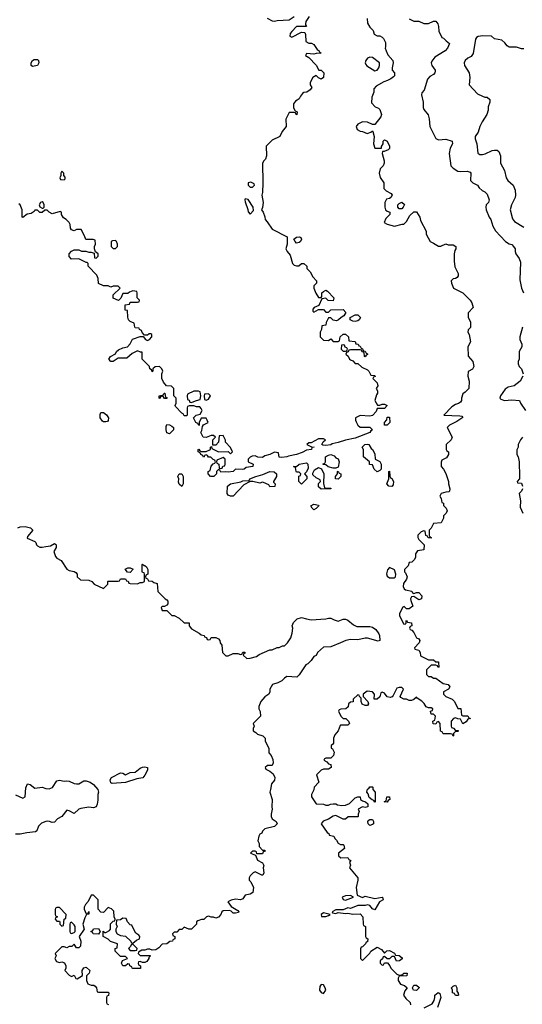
# Model space of a CAD drawing. Header units: inches. Extents: x 2601469 to 2753575, y 449403 to 582909.
# Tile 194 of 256: x 2639785 to 2643897, y 507875 to 515924. Entities that reach past the tile are written whole.
import ezdxf

# ---------------------------------------------------------------- set-up
doc = ezdxf.new("R2010")
doc.units = ezdxf.units.IN
doc.header["$MEASUREMENT"] = 0
for name, color, linetype in [('C6530', 7, 'Continuous'), ('C6531', 7, 'Continuous'), ('C6540', 7, 'Continuous'), ('C6541', 7, 'Continuous')]:
    doc.layers.add(name, color=color, linetype=linetype)

msp = doc.modelspace()

# ---------------------------------------------------------------- linework, layer by layer
at = {"layer": 'C6530', "color": 4, "elevation": 16}
for points in [[(2639750, 509586.8), (2639810, 509558.8), (2639828.7, 509570), (2639836.2, 509643.8), (2639850, 509678), (2639870, 509670.8), (2639910, 509642.8), (2639969.1, 509650.9), (2639998, 509638), (2640000, 509637.8)], [(2640000, 509368.3), (2639963.2, 509356.8), (2639938.4, 509330), (2639926.2, 509293.8), (2639914.7, 509285.3), (2639842.4, 509277.6), (2639790, 509266), (2639750, 509266)]]:
    msp.add_lwpolyline(points, dxfattribs=at)
at = {"layer": 'C6531', "color": 4}
for points, elevation in [([(2639890, 515542), (2639878, 515550), (2639878, 515570), (2639888.9, 515591.1), (2639903.1, 515596.9), (2639930, 515598), (2639938, 515590), (2639941, 515570), (2639930, 515549.3)], 16), ([(2639970, 514435.3), (2639954, 514430), (2639944.7, 514410), (2639950, 514394), (2639970, 514382), (2639978, 514382), (2639986, 514390), (2639986, 514410), (2639978, 514430)], 24)]:
    msp.add_lwpolyline(points, close=True, dxfattribs=dict(at, elevation=elevation))
at = {"layer": 'C6531', "color": 4, "elevation": 24}
for points in [[(2640000, 514366), (2639990, 514366), (2639970, 514348), (2639950, 514348), (2639930, 514366), (2639910, 514366), (2639903.6, 514356.4), (2639879.8, 514340.2), (2639846.8, 514333.2), (2639810, 514306), (2639806, 514310), (2639804, 514370), (2639789, 514409), (2639779, 514419)], [(2639770, 511771), (2639790, 511778.8), (2639830, 511781), (2639874, 511770), (2639892, 511750), (2639850, 511698), (2639846, 511686), (2639910, 511658), (2639918, 511650), (2639922, 511630), (2639930, 511622), (2639950, 511612), (2639970, 511611.3), (2640000, 511616.9)]]:
    msp.add_lwpolyline(points, dxfattribs=at)
at = {"layer": 'C6540', "color": 4}
for points, elevation in [([(2641808, 510000), (2641822, 509970), (2641822, 509930), (2641842, 509910), (2641855.3, 509875.3), (2641858, 509850), (2641850, 509828), (2641812.7, 509827.3), (2641794, 509810), (2641798, 509798), (2641830, 509782), (2641858, 509758), (2641871.3, 509730), (2641870, 509706), (2641843.6, 509676.4), (2641838, 509630), (2641831, 509610), (2641851, 509550), (2641846.8, 509490), (2641851, 509470), (2641841, 509430), (2641841, 509410), (2641851.3, 509390), (2641882, 509370), (2641892, 509350), (2641870, 509329), (2641791.1, 509308.9), (2641772, 509290), (2641764.7, 509275.3), (2641750, 509266), (2641742, 509250), (2641732, 509210), (2641744.7, 509190), (2641744.7, 509164.7), (2641770, 509134), (2641790, 509134), (2641792.7, 509127.3), (2641778, 509122), (2641770, 509106), (2641726, 509106), (2641722, 509122), (2641710, 509126), (2641690, 509126), (2641674, 509110), (2641714, 509094), (2641730, 509054), (2641771.1, 509031.1), (2641782, 509010), (2641778, 508990), (2641782, 508950), (2641774, 508930), (2641766, 508930), (2641710, 508958), (2641694, 508950), (2641670, 508926), (2641662, 508910), (2641662, 508890), (2641675.3, 508875.3), (2641698, 508830), (2641692, 508790), (2641670, 508775.3), (2641630, 508768), (2641610, 508738), (2641591.6, 508728.4), (2641550, 508734), (2641514.4, 508725.6), (2641487.5, 508712.5), (2641514.8, 508674.8), (2641570, 508642), (2641578, 508630), (2641574, 508626), (2641550, 508619.3), (2641530, 508621.2), (2641516, 508636), (2641501.2, 508641.2), (2641450, 508639), (2641438, 508630), (2641430, 508608), (2641410, 508588), (2641390, 508578), (2641370, 508586), (2641350, 508586), (2641330, 508595.3), (2641314, 508590), (2641291.6, 508568.4), (2641272.7, 508567.3), (2641243.6, 508556.4), (2641232, 508548), (2641230.9, 508529.1), (2641190, 508488.7), (2641168.4, 508488.4), (2641130, 508506), (2641110, 508486), (2641090, 508486), (2641070, 508466), (2641050, 508466), (2641034, 508450), (2641038, 508438), (2641054, 508430), (2641054, 508410), (2641038, 508402), (2641034, 508390), (2641012.7, 508387.3), (2640990, 508368), (2640950, 508366), (2640923.6, 508336.4), (2640899.6, 508320.4), (2640870, 508318), (2640850, 508326), (2640830, 508326), (2640810, 508318), (2640783.6, 508316.4), (2640758, 508302), (2640754, 508290), (2640770, 508274), (2640850, 508274), (2640854, 508270), (2640842, 508258), (2640842, 508250), (2640826, 508226), (2640810, 508218), (2640790, 508218), (2640770, 508226), (2640758, 508222), (2640754, 508210), (2640758, 508198), (2640774, 508190), (2640772.7, 508167.3), (2640711.6, 508168.4), (2640706, 508170), (2640702, 508182), (2640686, 508190), (2640682, 508202), (2640670, 508206), (2640651.1, 508188.9), (2640628, 508190), (2640618, 508210), (2640627.3, 508232.7), (2640666, 508250), (2640650, 508266), (2640610, 508266), (2640566, 508310), (2640566, 508330), (2640582, 508338), (2640586, 508370), (2640528.7, 508388.7), (2640510, 508408), (2640468, 508430), (2640467.3, 508472.7), (2640482, 508462), (2640490, 508462), (2640520.4, 508479.6), (2640528, 508490), (2640528.4, 508531.6), (2640550, 508554), (2640562, 508558), (2640566, 508570), (2640558, 508590), (2640556.4, 508636.4), (2640536.4, 508656.4), (2640510, 508666), (2640470, 508626), (2640450, 508628), (2640427.3, 508652.7), (2640426, 508730), (2640390, 508766), (2640370, 508766), (2640345.4, 508714.6), (2640322, 508690), (2640312, 508670), (2640312.7, 508652.7), (2640330, 508614), (2640342, 508618), (2640350, 508634), (2640351.6, 508611.6), (2640332, 508608), (2640316.9, 508583.1), (2640301, 508530), (2640311.6, 508488.4), (2640272, 508430), (2640284.7, 508390), (2640282, 508350), (2640270, 508338), (2640250, 508338), (2640230, 508366), (2640211.3, 508348.7), (2640190, 508348), (2640170, 508338), (2640150, 508346), (2640130, 508346), (2640074, 508290), (2640082, 508270), (2640072, 508250), (2640084.7, 508224.7), (2640110, 508218), (2640130, 508222), (2640152.7, 508212.7), (2640162, 508190), (2640162, 508170), (2640154, 508150), (2640190, 508112), (2640210, 508102), (2640230, 508114), (2640245.4, 508085.4), (2640256.4, 508083.6), (2640298, 508110), (2640295.3, 508150), (2640310, 508174), (2640330, 508178), (2640358, 508150), (2640354, 508130), (2640331.3, 508108.7), (2640331, 508070), (2640343.5, 508043.5), (2640370, 508031.3), (2640391.1, 508031.1), (2640403.6, 508023.6), (2640414, 508010), (2640418, 507978), (2640430, 507974), (2640510, 507974), (2640514, 507970), (2640512.7, 507947.3), (2640498, 507942), (2640494, 507930), (2640494, 507890), (2640498, 507878), (2640512.7, 507872.7)], 24), ([(2642343, 510000), (2642334, 509990), (2642334, 509970), (2642343.6, 509963.6), (2642356.9, 509936.9), (2642351.3, 509910), (2642330, 509888), (2642290, 509886), (2642278, 509882), (2642274, 509870), (2642298, 509858), (2642310, 509842), (2642330, 509834), (2642332, 509810), (2642310, 509798), (2642270, 509798), (2642250, 509788), (2642214, 509750), (2642232, 509690), (2642194, 509650), (2642191.6, 509628.4), (2642172, 509590), (2642172, 509570), (2642210, 509514), (2642270, 509512), (2642290, 509502), (2642310, 509502), (2642328.4, 509511.6), (2642350, 509514), (2642370, 509514), (2642385.4, 509505.4), (2642419.8, 509499.8), (2642450, 509502.8), (2642484, 509516), (2642530, 509562), (2642550, 509572), (2642571.3, 509571.3), (2642572, 509550), (2642590, 509538), (2642614, 509530), (2642632.7, 509512.7), (2642634, 509490), (2642610, 509484), (2642590, 509488.7), (2642554, 509470), (2642562, 509450), (2642554, 509430), (2642554, 509410), (2642550, 509408), (2642472.7, 509407.3), (2642451.6, 509388.4), (2642430, 509388), (2642370, 509419), (2642350, 509414), (2642310, 509389), (2642267.9, 509372.1), (2642252, 509350), (2642299.6, 509279.6), (2642314, 509270), (2642318, 509258), (2642354, 509250), (2642362, 509230), (2642376.9, 509216.9), (2642391.6, 509191.6), (2642410, 509182), (2642430, 509182), (2642435.3, 509175.3), (2642442, 509150), (2642394, 509110), (2642394, 509090), (2642412.7, 509072.7), (2642470, 509074), (2642478, 509058), (2642494, 509050), (2642482, 509038), (2642492, 509012), (2642482, 508990), (2642552, 508910), (2642552, 508890), (2642538, 508830), (2642546, 508766), (2642590, 508746.8), (2642610, 508758.8), (2642690, 508740.5), (2642750.8, 508750.8), (2642754, 508750), (2642758, 508730), (2642728, 508712), (2642690, 508646), (2642670, 508655.3), (2642650, 508684), (2642630, 508689), (2642610, 508682.7), (2642550, 508682), (2642490, 508659), (2642470, 508664), (2642430, 508648), (2642370, 508648), (2642342, 508630), (2642343.6, 508623.6), (2642370, 508618), (2642390, 508624.7), (2642450, 508616), (2642470, 508621), (2642510, 508610.8), (2642570, 508614.8), (2642592, 508590), (2642594, 508530), (2642598, 508518), (2642614, 508510), (2642614, 508430), (2642618, 508418), (2642634, 508410), (2642630, 508386), (2642618, 508382), (2642614, 508370), (2642590, 508346), (2642578, 508342), (2642572.7, 508327.3), (2642574, 508250), (2642590, 508234), (2642650, 508294), (2642658, 508310), (2642710, 508342), (2642743.6, 508323.6), (2642770, 508294), (2642788.4, 508311.6), (2642810, 508314), (2642850, 508292), (2642858, 508278), (2642890, 508274.8), (2642913.7, 508253.7), (2642914, 508246), (2642892, 508230), (2642868.7, 508228.7), (2642850, 508266), (2642830, 508266), (2642810, 508246), (2642790, 508246), (2642770, 508266), (2642758, 508262), (2642752.7, 508247.3), (2642734, 508230), (2642734, 508210), (2642750, 508194), (2642762, 508198), (2642770, 508214), (2642792.7, 508212.7), (2642814, 508190), (2642822, 508170), (2642870, 508122), (2642890, 508112), (2642922, 508118), (2642926, 508130), (2642954, 508130), (2642951.6, 508108.4), (2642890, 508106), (2642882, 508090), (2642882, 508070), (2642901, 508041), (2642934, 508030), (2642954, 508010), (2642936, 507984), (2642926, 507950), (2642943.5, 507923.5), (2642978, 507890), (2642982, 507870)], 28), ([(2640000, 509637.8), (2640024.7, 509635.3), (2640052.1, 509647.9), (2640090, 509701), (2640110, 509706), (2640150, 509698.8), (2640170, 509702.8), (2640190, 509698.8), (2640230, 509679.1), (2640250, 509676.3), (2640270, 509677.3), (2640310, 509701), (2640330, 509702.8), (2640362, 509690), (2640390, 509672), (2640424.7, 509630), (2640430.7, 509610), (2640424.7, 509590), (2640424.7, 509544.7), (2640419.1, 509510), (2640410, 509489.4), (2640390, 509482), (2640350, 509486.6), (2640285.2, 509474.8), (2640270, 509469.2), (2640230, 509436), (2640190, 509457.2), (2640170, 509461.2), (2640130.7, 509410), (2640094, 509390), (2640070, 509364), (2640050, 509360.9), (2640030, 509369.6), (2640010, 509371.5), (2640000, 509368.3)], 16), ([(2643094.6, 507845.4), (2643160.4, 507879.6), (2643174.6, 507905.4), (2643182, 507930), (2643182, 507950), (2643209.1, 507970.9), (2643214, 507970), (2643222, 507962), (2643231, 507931), (2643202, 507850)], 28)]:
    msp.add_lwpolyline(points, dxfattribs=dict(at, elevation=elevation))
for points, elevation in [([(2640540.2, 509680.2), (2640530, 509686), (2640526, 509710), (2640535.3, 509730), (2640610, 509766), (2640630, 509764.7), (2640650, 509752), (2640688.9, 509771.1), (2640730, 509771.3), (2640770, 509804.7), (2640790, 509814.8), (2640810, 509816), (2640831.3, 509810), (2640831, 509790), (2640810, 509748.7), (2640792.5, 509727.5), (2640742, 509718), (2640650, 509687)], 16), ([(2642690, 509528), (2642682, 509542), (2642667.3, 509547.3), (2642644.7, 509564.7), (2642636.4, 509596.4), (2642626, 509610), (2642630, 509634), (2642642, 509638), (2642650, 509652), (2642670, 509654), (2642674, 509650), (2642674, 509630), (2642692, 509610), (2642694, 509530)], 28), ([(2642790, 509528.7), (2642766, 509530), (2642782, 509538), (2642788.9, 509571.1), (2642810, 509572), (2642812, 509550), (2642798, 509542)], 28), ([(2642650, 509335.3), (2642635.3, 509350), (2642634, 509370), (2642640.2, 509379.8), (2642650, 509386), (2642670, 509384.7), (2642678.8, 509370), (2642678, 509350), (2642670, 509344)], 28), ([(2642490, 508764), (2642450, 508761.2), (2642422, 508750), (2642431.6, 508731.6), (2642450, 508726.8), (2642515.3, 508750)], 28), ([(2640110, 508666), (2640090, 508666), (2640078, 508662), (2640074, 508650), (2640074, 508610), (2640078, 508598), (2640094, 508590), (2640078, 508582), (2640074, 508570), (2640090, 508554), (2640110, 508554), (2640114, 508550), (2640114, 508530), (2640130, 508514), (2640142, 508518), (2640148, 508572), (2640162, 508578), (2640166, 508610)], 24), ([(2642270, 508622), (2642252, 508610), (2642254, 508594), (2642290, 508592), (2642310, 508602), (2642326, 508610)], 28), ([(2640210, 508546), (2640198, 508542), (2640194, 508530), (2640194, 508470), (2640198, 508458), (2640210, 508454), (2640230, 508462), (2640238, 508470), (2640238, 508510), (2640230, 508526)], 24), ([(2640630, 508578), (2640610, 508566), (2640578, 508562), (2640574, 508530), (2640582, 508510), (2640572, 508490), (2640572, 508470), (2640582, 508450), (2640610, 508438), (2640650, 508432), (2640694, 508390), (2640698, 508378), (2640710, 508374), (2640740.2, 508399.8), (2640766, 508410), (2640768, 508430), (2640760.4, 508440.4), (2640736.4, 508456.4), (2640720.2, 508480.2), (2640702, 508522), (2640690, 508526), (2640666, 508550), (2640655.3, 508575.3)], 24), ([(2640430, 508448), (2640386, 508450), (2640382, 508462), (2640368, 508470), (2640382, 508478), (2640390, 508492), (2640430, 508494), (2640442, 508470)], 24), ([(2640710, 508366), (2640698, 508362), (2640692.7, 508347.3), (2640674, 508330), (2640690, 508314), (2640730, 508314), (2640742, 508318), (2640746, 508330)], 24), ([(2642250, 508038), (2642239.6, 508020.4), (2642238, 507990), (2642250, 507972), (2642270, 507962), (2642288.7, 507990), (2642284, 508010), (2642270, 508035.3)], 28), ([(2643030, 507988), (2643006, 507990), (2643000.4, 508000.4), (2642998, 508010), (2643010, 508032), (2643031.6, 508031.6), (2643051.6, 508011.6), (2643051.6, 508008.4)], 28), ([(2643350, 507946), (2643342, 507962), (2643326, 507970), (2643326, 507990), (2643318, 508010), (2643330, 508022), (2643348.9, 508031.1), (2643362, 508010), (2643362, 507982), (2643372.7, 507967.3), (2643374, 507950), (2643370, 507946)], 28)]:
    msp.add_lwpolyline(points, close=True, dxfattribs=dict(at, elevation=elevation))
at = {"layer": 'C6541', "color": 4}
for points, elevation in [([(2642152, 515950), (2642124.7, 515910), (2642122, 515890), (2642122, 515882), (2642132, 515868), (2642050, 515868), (2642010, 515828), (2641998, 515810), (2641994, 515790), (2642010, 515782), (2642090, 515822), (2642118, 515818), (2642123.6, 515803.6), (2642126, 515746), (2642150, 515731.3), (2642171.1, 515731.1), (2642190, 515722), (2642219.6, 515679.6), (2642234, 515670), (2642238, 515658), (2642252, 515650), (2642210, 515648), (2642190, 515642), (2642130, 515646), (2642122, 515630), (2642150, 515614), (2642211.1, 515551.1), (2642232, 515512), (2642250.9, 515510.9), (2642272, 515490), (2642271.3, 515450), (2642250, 515438), (2642230, 515448), (2642210, 515468), (2642182, 515450), (2642162, 515410), (2642162, 515390), (2642174, 515370), (2642162, 515350), (2642134, 515330), (2642110, 515328), (2642099.6, 515320.4), (2642081, 515299), (2642070, 515278), (2642055.3, 515264.7), (2642041, 515259), (2642023.6, 515236.4), (2642023.6, 515203.6), (2642038, 515178), (2642054, 515170), (2642052.7, 515147.3), (2642046, 515150), (2642042, 515162), (2642030, 515166), (2641990, 515166), (2641962, 515110), (2641964.7, 515050), (2641932, 515010), (2641912, 514970), (2641850, 514938), (2641802, 514890), (2641804.7, 514810), (2641796, 514784), (2641782, 514770), (2641772, 514750), (2641774, 514590), (2641771.3, 514510), (2641764.7, 514490), (2641778, 514430), (2641771.1, 514388.9), (2641762, 514370), (2641778, 514350), (2641791.1, 514311.1), (2641792, 514290), (2641810, 514272), (2641850, 514212), (2641972, 514150), (2641972, 514090), (2641962, 514050), (2641972, 514030), (2641998, 513998), (2642018, 513930), (2642030, 513918), (2642050, 513911.3), (2642068.4, 513911.6), (2642090, 513932), (2642110, 513932), (2642134, 513910), (2642134, 513890), (2642162, 513862), (2642182, 513822), (2642212, 513790), (2642212, 513770), (2642192, 513748), (2642191.3, 513730), (2642207.1, 513687.1), (2642230, 513654), (2642250, 513654), (2642258, 513662), (2642258, 513690), (2642270, 513702), (2642290, 513712), (2642303.6, 513703.6), (2642354, 513650), (2642350, 513626), (2642308.4, 513628.4), (2642290, 513646), (2642258, 513642), (2642232.7, 513587.3), (2642194, 513570), (2642183.6, 513556.4), (2642182, 513542), (2642190, 513534), (2642230, 513554), (2642270, 513554), (2642290, 513534), (2642310, 513534), (2642330, 513552), (2642430, 513554), (2642452, 513530), (2642436.9, 513503.1), (2642414, 513490), (2642394, 513470), (2642376.9, 513463.1), (2642348.4, 513468.4), (2642330, 513486), (2642310, 513486), (2642292.7, 513447.3), (2642290, 513426), (2642258, 513422), (2642254, 513390), (2642242, 513370), (2642242, 513330), (2642270, 513304.7), (2642310, 513302), (2642330, 513314), (2642350, 513294), (2642390, 513294), (2642402, 513298), (2642408, 513330), (2642430, 513354), (2642450, 513354), (2642474, 513330), (2642478, 513298), (2642530, 513292), (2642534, 513274), (2642554, 513270), (2642558, 513258), (2642570, 513254), (2642578, 513238), (2642590, 513234), (2642598, 513218), (2642610, 513214), (2642618, 513198), (2642631.6, 513191.6), (2642630, 513186), (2642618, 513182), (2642610, 513168), (2642606, 513170), (2642602, 513202), (2642588, 513208), (2642582, 513222), (2642570, 513226), (2642490, 513226), (2642478, 513222), (2642472.7, 513207.3), (2642458, 513202), (2642454, 513190), (2642472.7, 513172.7), (2642482, 513150), (2642490, 513142), (2642510, 513134), (2642530, 513114), (2642550, 513114), (2642583.6, 513083.6), (2642630, 513062), (2642642, 513050), (2642658, 513018), (2642690, 513014), (2642692, 513008), (2642678, 513002), (2642674, 512990), (2642710, 512954), (2642714, 512930), (2642702, 512910), (2642712, 512890), (2642712, 512870), (2642703.6, 512856.4), (2642691.3, 512810), (2642712.7, 512772.7), (2642730, 512772), (2642750, 512782), (2642770, 512782), (2642791.1, 512771.1), (2642770, 512746), (2642710, 512746), (2642699.8, 512720.2), (2642670, 512688.7), (2642650, 512682), (2642570, 512688.7), (2642532, 512670), (2642531.3, 512650), (2642536.9, 512636.9), (2642552, 512610), (2642570, 512592), (2642650, 512592), (2642672, 512570), (2642658, 512562), (2642650, 512549.3), (2642530, 512502.9), (2642450, 512487), (2642390, 512467), (2642342.5, 512457.5), (2642330, 512449.4), (2642290, 512442.7), (2642264.7, 512444.7), (2642258, 512450), (2642268, 512472), (2642286, 512490), (2642270, 512498), (2642230, 512498), (2642170, 512466), (2642150, 512466), (2642134, 512450), (2642172.7, 512432.7), (2642194, 512430), (2642174, 512426), (2642172, 512410), (2642130, 512404), (2642094.6, 512385.4), (2642050, 512369.4), (2641983.5, 512356.5), (2641970, 512349.3), (2641930, 512344), (2641908, 512348), (2641902, 512382), (2641870, 512388), (2641831.1, 512368.9), (2641790, 512358), (2641770, 512346), (2641732.7, 512347.3), (2641710, 512358), (2641685.4, 512354.6), (2641671.6, 512348.4), (2641654, 512330), (2641654, 512310), (2641694, 512290), (2641692, 512270), (2641636.9, 512263.1), (2641622, 512250), (2641610, 512246.6), (2641551.6, 512248.4), (2641530, 512229.2), (2641490, 512224), (2641472, 512228), (2641430, 512226), (2641422, 512242), (2641410, 512246), (2641394, 512230), (2641394, 512210), (2641374, 512190), (2641346, 512190), (2641326, 512210), (2641326, 512230), (2641342, 512238), (2641350, 512274), (2641367.3, 512292.7), (2641382, 512298), (2641386, 512310), (2641382, 512322), (2641367.3, 512327.3), (2641347.3, 512347.3), (2641328.4, 512348.4), (2641322, 512362), (2641310, 512366), (2641298, 512362), (2641294, 512350), (2641288.4, 512348.4), (2641282, 512362), (2641266, 512370), (2641262, 512382), (2641246, 512390), (2641246, 512410), (2641250, 512412), (2641258, 512398), (2641270, 512394), (2641310, 512394), (2641346, 512410), (2641346, 512430), (2641354, 512434), (2641358, 512418), (2641410, 512392), (2641490, 512394), (2641510, 512374), (2641526, 512390), (2641510, 512426), (2641468, 512470), (2641467.3, 512487.3), (2641450, 512526), (2641418, 512522), (2641412, 512470), (2641390, 512446), (2641366, 512446), (2641366, 512490), (2641386, 512510), (2641370, 512526), (2641350, 512526), (2641310, 512508), (2641286, 512510), (2641266, 512550), (2641274.6, 512565.4), (2641280.4, 512599.6), (2641287.3, 512612.7), (2641326, 512630), (2641318, 512650), (2641310, 512666), (2641270, 512666), (2641254, 512630), (2641254, 512610), (2641250, 512606), (2641242, 512622), (2641226, 512630), (2641208, 512670), (2641228.4, 512691.6), (2641262, 512698), (2641278, 512730), (2641270, 512746), (2641258, 512758), (2641230, 512758), (2641210, 512768), (2641172.7, 512767.3), (2641158, 512762), (2641154, 512750), (2641154, 512690), (2641150, 512686), (2641130, 512686), (2641122, 512702), (2641110, 512706), (2641060.4, 512760.4), (2641058, 512770), (2641066, 512790), (2641066, 512830), (2641046, 512850), (2641046, 512910), (2641027.3, 512927.3), (2640986, 512930), (2640960.4, 512960.4), (2640948, 512990), (2640948, 513030), (2640955.3, 513050), (2640948, 513070), (2640930, 513088), (2640892.7, 513087.3), (2640874, 513070), (2640874, 513050), (2640870, 513046), (2640862, 513062), (2640848.4, 513068.4), (2640846, 513090), (2640787.3, 513147.3), (2640786, 513206), (2640774, 513206), (2640750, 513218), (2640706, 513194), (2640662, 513158), (2640590, 513158), (2640550, 513129), (2640529.2, 513129.2), (2640515.3, 513150), (2640529.1, 513170.9), (2640568.4, 513191.6), (2640578, 513210), (2640594.6, 513225.4), (2640630, 513242), (2640666, 513250), (2640690, 513274), (2640708.4, 513311.6), (2640770, 513334), (2640794, 513334), (2640814, 513310), (2640830, 513302), (2640846, 513310), (2640866, 513330), (2640866, 513350), (2640856.4, 513356.4), (2640843.6, 513356.4), (2640830, 513346), (2640806, 513346), (2640787.3, 513367.3), (2640782, 513382), (2640766, 513390), (2640762, 513402), (2640730, 513406), (2640726, 513410), (2640722, 513442), (2640690, 513455.3), (2640675.3, 513470), (2640668.4, 513491.6), (2640666, 513546), (2640648, 513550), (2640647.3, 513592.7), (2640682, 513598), (2640690, 513614), (2640750, 513614), (2640762, 513618), (2640766, 513630), (2640746, 513650), (2640746, 513690), (2640742, 513702), (2640710, 513706), (2640683.6, 513696.4), (2640670, 513686), (2640630, 513686), (2640611.6, 513648.4), (2640592, 513628), (2640550, 513648), (2640550, 513674), (2640606, 513730), (2640590, 513746), (2640550, 513746), (2640530, 513738), (2640508.4, 513748.4), (2640470, 513748.7), (2640430, 513768), (2640427.3, 513807.3), (2640416.4, 513836.4), (2640346, 513910), (2640346, 513930), (2640338, 513938), (2640330, 513938), (2640270, 513968), (2640210, 513966), (2640188.9, 513988.9), (2640189.2, 514010.8), (2640210, 514032), (2640230, 514042), (2640270, 514042), (2640290, 514032), (2640327.3, 514032.7), (2640350, 514022), (2640370, 514022), (2640394, 514014), (2640398, 513978), (2640410, 513974), (2640426, 513990), (2640426, 514010), (2640406, 514026), (2640398, 514050), (2640398, 514070), (2640406, 514090), (2640402, 514122), (2640387.3, 514127.3), (2640327.3, 514127.3), (2640316.4, 514156.4), (2640287.3, 514207.3), (2640250, 514208), (2640230, 514198), (2640210, 514206), (2640200.4, 514220.4), (2640198, 514250), (2640190, 514266), (2640166, 514290), (2640143.1, 514303.1), (2640128, 514330), (2640126, 514350), (2640115.3, 514355.3), (2640050, 514338), (2640026, 514350), (2640010, 514366), (2640000, 514366)], 24), ([(2641810, 515935.5), (2641850, 515914.8), (2641870, 515910.8), (2641890, 515917.3), (2641990, 515922.8), (2642029.7, 515950.3)], 24), ([(2642627.3, 515932.7), (2642630, 515894), (2642650, 515862), (2642676, 515836), (2642685.4, 515805.4), (2642710, 515792), (2642730, 515792), (2642750, 515782), (2642762, 515770), (2642776.9, 515736.9), (2642778, 515702), (2642774, 515690), (2642782, 515670), (2642796.9, 515636.9), (2642838, 515590), (2642841, 515570), (2642831, 515530), (2642831.3, 515511.3), (2642851.3, 515490), (2642850, 515466), (2642843.6, 515456.4), (2642819.8, 515440.2), (2642794.4, 515425.6), (2642763.5, 515416.5), (2642700.5, 515379.5), (2642682.8, 515357.2), (2642681, 515330), (2642664.7, 515290), (2642663.6, 515243.6), (2642694, 515210), (2642719.8, 515199.8), (2642731.3, 515190), (2642744.7, 515150), (2642738, 515130), (2642690, 515068), (2642670, 515066), (2642630, 515085.2), (2642590, 515089), (2642552, 515070), (2642538, 515050), (2642544.7, 515024.7), (2642571.3, 515011.3), (2642590.7, 515010.7), (2642627.3, 514992.7), (2642656.4, 515003.6), (2642670, 515014), (2642674, 515010), (2642684.7, 514970), (2642678, 514910), (2642690, 514874), (2642746, 514874), (2642746, 514886), (2642758, 514910), (2642758, 514930), (2642770, 514942), (2642792, 514930), (2642811.3, 514890), (2642811.3, 514870), (2642799.8, 514860.2), (2642767.3, 514847.3), (2642752.7, 514847.3), (2642751.3, 514828.7), (2642766.8, 514770), (2642766, 514750), (2642758, 514730), (2642734.8, 514705.2), (2642726.8, 514670), (2642734, 514634), (2642764.7, 514590), (2642763.6, 514543.6), (2642783.6, 514523.6), (2642823.6, 514503.6), (2642831.3, 514490), (2642822, 514470), (2642810, 514462), (2642784.7, 514455.3), (2642771.3, 514430), (2642771, 514390), (2642778, 514370), (2642790, 514358), (2642814, 514350), (2642812, 514330), (2642781.4, 514298.6), (2642765.4, 514265.4), (2642790, 514251), (2642850, 514236), (2642912.7, 514252.7), (2642927.3, 514252.7), (2642950, 514274), (2642976.4, 514323.6), (2643010, 514354), (2643030, 514354), (2643058, 514310), (2643063.5, 514283.5), (2643110, 514194), (2643111.3, 514170), (2643142, 514110), (2643170, 514098), (2643210, 514072), (2643230, 514072), (2643270, 514092), (2643290, 514082), (2643330, 514082), (2643354, 514070), (2643352, 514050), (2643343.6, 514036.4), (2643338, 514010), (2643338, 513950), (2643343.6, 513903.6), (2643372, 513850), (2643372, 513830), (2643363.6, 513816.4), (2643350, 513808), (2643330, 513806), (2643314, 513790), (2643318, 513770), (2643334, 513730), (2643410, 513692), (2643470, 513632), (2643484.7, 513610), (2643494, 513570), (2643452.7, 513527.3), (2643452.7, 513492.7), (2643472, 513450), (2643471.6, 513408.4), (2643452.7, 513387.3), (2643452, 513370), (2643462, 513350), (2643472, 513290), (2643451.6, 513248.4), (2643452.7, 513172.7), (2643490.7, 513130.7), (2643501, 513090), (2643490, 513066), (2643452.7, 513047.3), (2643452, 513010), (2643461, 512970), (2643458, 512910), (2643430, 512878), (2643410, 512866), (2643398, 512830), (2643398, 512810), (2643390, 512798), (2643374.4, 512785.6), (2643350, 512779), (2643321.4, 512758.6), (2643254, 512690), (2643385.4, 512685.4), (2643402, 512682), (2643411.3, 512671.3), (2643361.4, 512638.6), (2643302, 512610), (2643282, 512590), (2643322, 512510), (2643314, 512490), (2643274, 512450), (2643274, 512410), (2643278, 512398), (2643294, 512390), (2643292, 512370), (2643276.9, 512343.1), (2643238, 512322), (2643232.7, 512307.3), (2643232, 512270), (2643252, 512250), (2643270, 512214), (2643292, 512150), (2643292, 512130), (2643304.7, 512090), (2643302, 512070), (2643296.9, 512063.1), (2643270, 512062), (2643234, 512050), (2643222, 512030), (2643234, 512010), (2643238, 511978), (2643251.6, 511971.6), (2643252.7, 511952.7), (2643274, 511930), (2643282, 511910), (2643274, 511890), (2643252.7, 511867.3), (2643251.6, 511848.4), (2643232, 511810), (2643170, 511806), (2643150, 511766), (2643134, 511750), (2643134, 511710), (2643138, 511698), (2643152, 511690), (2643150, 511686), (2643127.3, 511687.3), (2643122, 511702), (2643108.4, 511708.4), (2643102, 511742), (2643090, 511746), (2643070, 511738), (2643042, 511710), (2643042, 511690), (2643050, 511674), (2643094, 511630), (2643092, 511590), (2643038, 511582), (2643023.6, 511556.4), (2643022, 511530), (2643014, 511510), (2642991.6, 511488.4), (2642970, 511486), (2642962, 511458), (2642934, 511430), (2642932, 511410), (2642941, 511401), (2642954.8, 511370), (2642950.6, 511349.4), (2642924.9, 511315.1), (2642921, 511290), (2642930, 511272), (2642942, 511262), (2642991.6, 511251.6), (2642998, 511238), (2643010, 511234), (2643030, 511242), (2643050, 511242), (2643073.7, 511213.7), (2643071.3, 511190), (2643050, 511182), (2643010, 511208), (2642990, 511206), (2642982, 511190), (2642983.6, 511176.4), (2643002, 511130), (2642971.3, 511108.7), (2642948.4, 511108.4), (2642930, 511126), (2642918, 511122), (2642892, 511070), (2642892.7, 511052.7), (2642925.4, 510985.4), (2642938, 510982), (2642946, 510990), (2642946, 511010), (2642950, 511014), (2642958, 510998), (2642990, 510994), (2642994, 510970), (2642978, 510962), (2642974, 510950), (2642978, 510938), (2642992.7, 510932.7), (2643010, 510914), (2643031.6, 510871.6), (2643050, 510862), (2643058, 510850), (2643052, 510830), (2643014, 510790), (2643018, 510778), (2643051.1, 510771.1), (2643062, 510750), (2643064.7, 510724.7), (2643130, 510692), (2643170, 510691.3), (2643190, 510674), (2643210, 510674), (2643212, 510670), (2643214, 510630), (2643207.3, 510627.3), (2643202, 510642), (2643190, 510646), (2643150, 510646), (2643114, 510610), (2643114, 510570), (2643130, 510554), (2643150, 510554), (2643170, 510542), (2643190, 510542), (2643250, 510498), (2643291.3, 510490), (2643304.7, 510470), (2643292, 510450), (2643252, 510430), (2643251.3, 510410), (2643270, 510391.3), (2643322, 510370), (2643342, 510350), (2643370, 510294), (2643392.7, 510292.7), (2643398, 510238), (2643410, 510234), (2643450, 510234), (2643458, 510218), (2643472, 510210), (2643450, 510206), (2643436.9, 510183.1), (2643410, 510168), (2643390, 510206), (2643368.4, 510208.4), (2643350, 510218), (2643334, 510210), (2643314, 510190), (2643314, 510150), (2643318, 510138), (2643332.7, 510132.7), (2643350, 510114), (2643370, 510114), (2643374, 510110), (2643370, 510106), (2643350, 510106), (2643334, 510090), (2643334, 510070), (2643330, 510066), (2643322, 510082), (2643310, 510086), (2643250, 510086), (2643242, 510102), (2643227.3, 510107.3), (2643226, 510170), (2643210, 510186), (2643198, 510182), (2643190, 510166), (2643167.3, 510167.3), (2643166, 510190), (2643182, 510198), (2643186, 510230), (2643170, 510246), (2643150, 510246), (2643146, 510270), (2643162, 510278), (2643166, 510290), (2643150, 510298), (2643130, 510298), (2643110, 510308), (2643094.6, 510334.6), (2643073.6, 510353.6), (2643036.4, 510376.4), (2643030, 510386), (2643010, 510366), (2642990, 510358), (2642970, 510358), (2642950, 510368), (2642928.4, 510368.4), (2642902, 510382), (2642898, 510390), (2642926, 510450), (2642910, 510466), (2642890, 510466), (2642870, 510458), (2642839.8, 510400.2), (2642831.3, 510388.7), (2642816.9, 510383.1), (2642790, 510388), (2642770, 510418), (2642750, 510426), (2642738, 510422), (2642731.6, 510388.4), (2642710, 510368), (2642686, 510370), (2642688, 510410), (2642670, 510428), (2642626.4, 510433.6), (2642594, 510410), (2642594, 510390), (2642634, 510350), (2642638, 510330), (2642630, 510318), (2642610, 510318), (2642587.3, 510327.3), (2642578, 510350), (2642578, 510378), (2642566, 510390), (2642562, 510402), (2642550, 510406), (2642512, 510370), (2642512.7, 510347.3), (2642490, 510346), (2642474, 510330), (2642472.7, 510307.3), (2642454, 510290), (2642412.7, 510287.3), (2642398, 510282), (2642394, 510270), (2642412, 510230), (2642430, 510212), (2642454, 510210), (2642474, 510190), (2642482, 510170), (2642470, 510158), (2642410, 510158), (2642405.4, 510154.6), (2642391.3, 510110), (2642362, 510078), (2642351.3, 510050), (2642352, 510010), (2642343, 510000)], 28), ([(2642971.6, 515931.6), (2643010, 515911.3), (2643050, 515911), (2643090, 515891.3), (2643130, 515891.3), (2643170, 515911), (2643190, 515911), (2643206, 515890), (2643212, 515868), (2643214, 515830), (2643238, 515778), (2643252.7, 515772.7), (2643274, 515750), (2643302, 515730), (2643284.7, 515690), (2643264.7, 515670), (2643181.4, 515618.6), (2643155.3, 515584.7), (2643151, 515570), (2643156, 515550), (2643184.7, 515510), (2643183.6, 515503.6), (2643181, 515490), (2643170, 515475.3), (2643141.1, 515458.9), (2643122.4, 515437.6), (2643093, 515347), (2643074.8, 515325.2), (2643070.8, 515310), (2643084.9, 515250), (2643085.2, 515205.2), (2643091, 515190), (2643125.2, 515145.2), (2643133.7, 515113.7), (2643140.7, 515050), (2643190, 514952), (2643210, 514941), (2643270, 514946.8), (2643322, 514930), (2643324.7, 514910), (2643305.5, 514874.5), (2643297.3, 514830), (2643312, 514730), (2643332, 514710), (2643370, 514686.8), (2643390, 514682.8), (2643446.8, 514686.8), (2643470, 514678), (2643476, 514670), (2643472, 514610), (2643491.1, 514591.1), (2643531.1, 514571.1), (2643544.7, 514550), (2643567.3, 514527.3), (2643590, 514516), (2643610, 514498), (2643626, 514450), (2643621, 514430), (2643602, 514410), (2643598, 514390), (2643601, 514370), (2643624.7, 514310), (2643638, 514290), (2643656.9, 514236.9), (2643678, 514198), (2643758, 514110), (2643790, 514091), (2643810, 514084.7), (2643824.7, 514070), (2643838, 514050), (2643838, 514030), (2643844.7, 514010), (2643870.9, 513970.9), (2643880.7, 513940.7), (2643876.9, 513796.9), (2643891, 513730), (2643907.3, 513690)], 32), ([(2643910, 515685.2), (2643890, 515685.2), (2643850, 515699), (2643790, 515699.3), (2643774, 515710), (2643754.8, 515734.8), (2643730, 515755.3), (2643670, 515768), (2643646, 515790), (2643572.5, 515792.5), (2643534.4, 515785.6), (2643521.4, 515778.6), (2643514.4, 515765.6), (2643494, 515646), (2643477.3, 515622.7), (2643450, 515609.2), (2643430, 515589), (2643420.5, 515570), (2643423, 515550), (2643462.8, 515490), (2643467.3, 515450), (2643462, 515390), (2643530, 515318), (2643570, 515298), (2643590, 515291.3), (2643610, 515291.3), (2643631.3, 515270), (2643631.3, 515250), (2643618, 515210), (2643616.9, 515183.1), (2643606.8, 515150), (2643567.3, 515090), (2643548.5, 515051.5), (2643535.8, 515004.2), (2643511, 514970), (2643510.8, 514950), (2643526, 514910), (2643533.4, 514833.4), (2643550, 514822), (2643570, 514821.6), (2643593, 514827), (2643650, 514853.4), (2643670, 514857.3), (2643690, 514856), (2643705.4, 514845.4), (2643718, 514810), (2643718, 514750), (2643750.7, 514690.7), (2643766, 514630), (2643778, 514610), (2643821, 514570), (2643837.3, 514530), (2643842, 514490), (2643838, 514470), (2643807.3, 514410), (2643797.3, 514370), (2643815.9, 514295.9), (2643833.2, 514273.2), (2643910, 514226.8)], 36), ([(2643898.8, 513410), (2643876, 513330), (2643876, 513310), (2643892, 513270), (2643894, 513250), (2643871, 513210), (2643871, 513150), (2643862, 513130), (2643862, 513110), (2643872, 513090), (2643890.7, 513070.7), (2643902.8, 513030)], 32), ([(2643901, 513010), (2643878, 512970), (2643831.3, 512930), (2643781.4, 512918.6), (2643756.8, 512903.2), (2643718, 512850), (2643712, 512830), (2643721, 512821), (2643750, 512811.3), (2643810, 512816.3), (2643874, 512810), (2643882, 512790), (2643922, 512730)], 32), ([(2643898, 512510), (2643882, 512490), (2643862, 512450), (2643862, 512430), (2643852.7, 512407.3), (2643852, 512370), (2643862, 512350), (2643871, 512310), (2643874, 512190), (2643874, 512170), (2643854, 512150), (2643858, 512138), (2643890, 512134), (2643898, 512110)], 32), ([(2643898, 512090), (2643891.3, 512070), (2643872, 512050), (2643881, 511990), (2643879.6, 511939.6), (2643902, 511890)], 32), ([(2640000, 511616.9), (2640036.4, 511623.6), (2640070, 511642), (2640076.9, 511636.9), (2640082, 511630), (2640082, 511610), (2640064.7, 511575.3), (2640076.9, 511536.9), (2640090, 511522), (2640123.6, 511503.6), (2640171.6, 511431.6), (2640190, 511422), (2640231.6, 511411.6), (2640243.6, 511403.6), (2640254, 511390), (2640254, 511370), (2640283.6, 511343.6), (2640350, 511342), (2640374, 511330), (2640394, 511310), (2640470, 511274), (2640506, 511310), (2640506, 511330), (2640510, 511334), (2640590, 511334), (2640602, 511338), (2640610, 511354), (2640650, 511354), (2640658, 511338), (2640672.7, 511332.7), (2640678, 511318), (2640690, 511314), (2640750, 511312), (2640770, 511322), (2640790, 511322), (2640806, 511330), (2640806, 511390), (2640802, 511402), (2640790, 511406), (2640787.3, 511412.7), (2640786, 511470), (2640790, 511472), (2640802, 511462), (2640810, 511462), (2640822, 511450), (2640832, 511430), (2640832, 511390), (2640818, 511382), (2640814, 511370), (2640818, 511358), (2640830, 511354), (2640838, 511338), (2640870, 511334), (2640883.6, 511323.6), (2640910, 511314), (2640914, 511250), (2640974, 511190), (2640990, 511182), (2640998, 511170), (2640998, 511150), (2640990, 511138), (2640970, 511126), (2640950, 511126), (2640942, 511118), (2640950, 511094), (2640990, 511094), (2641030, 511054), (2641050, 511052), (2641090, 511032), (2641130, 510992), (2641170, 510992), (2641172, 510970), (2641190, 510944.7), (2641254, 510910), (2641270, 510894), (2641294, 510890), (2641298, 510878), (2641312.7, 510872.7), (2641318, 510858), (2641330, 510854), (2641342, 510858), (2641350, 510874), (2641390, 510874), (2641410, 510862), (2641422, 510850), (2641424.7, 510830), (2641438, 510810), (2641444.7, 510750), (2641470, 510724.7), (2641490, 510724.7), (2641530, 510742), (2641570, 510742), (2641590, 510734), (2641602, 510738), (2641610, 510754), (2641627.3, 510752.7), (2641630, 510746), (2641618, 510742), (2641614, 510730), (2641642, 510702), (2641670, 510704.7), (2641722, 510718), (2641744.7, 510735.3), (2641830, 510772), (2641850, 510772), (2641890, 510792), (2641907.3, 510792.7), (2641935.3, 510804.7), (2641950, 510806), (2641975.3, 510830), (2642002, 510870), (2642014, 510910), (2642019, 510950), (2642015.3, 510970), (2642024.7, 510995.3), (2642054, 511026), (2642090, 511038), (2642130, 511024.7), (2642170, 511018), (2642290, 511024.7), (2642310, 511032), (2642330, 511032), (2642356.9, 511016.9), (2642390, 511006.8), (2642430, 511022.8), (2642450, 511022.8), (2642470, 511016), (2642515.9, 510975.9), (2642543.4, 510963.4), (2642650, 510963), (2642670, 510959.1), (2642698.7, 510938.7), (2642723.1, 510903.1), (2642728.2, 510890), (2642731.1, 510848.9), (2642717.3, 510842.7), (2642630, 510867.3), (2642610, 510867), (2642550, 510853.6), (2642490, 510858.4), (2642452, 510850), (2642410, 510828.7), (2642330, 510798), (2642270, 510795.3), (2642222, 510750), (2642210, 510726), (2642190, 510718), (2642170, 510686), (2642142, 510658), (2642124.7, 510650), (2642070, 510568), (2642050.9, 510549.1), (2641970, 510554), (2641950, 510542), (2641930, 510519), (2641898, 510502), (2641854, 510490), (2641832, 510450), (2641832, 510430), (2641822, 510410), (2641790, 510388.7), (2641758, 510350), (2641742, 510310), (2641742, 510290), (2641752.7, 510267.3), (2641754, 510230), (2641694, 510170), (2641702, 510150), (2641694, 510130), (2641694, 510110), (2641716.9, 510096.9), (2641730, 510082), (2641774, 510070), (2641794, 510050), (2641794, 510030), (2641808, 510000)], 24)]:
    msp.add_lwpolyline(points, dxfattribs=dict(at, elevation=elevation))
for points, elevation in [([(2642650, 515617.2), (2642630.6, 515609.4), (2642617.3, 515590), (2642610.8, 515570), (2642616.8, 515556.8), (2642625.5, 515545.5), (2642690, 515504.7), (2642710, 515512), (2642722, 515530), (2642728.7, 515550), (2642728.7, 515570), (2642670, 515614)], 28), ([(2640130, 514686), (2640122, 514670), (2640122, 514650), (2640114, 514630), (2640118, 514618), (2640150, 514614), (2640156.4, 514623.6), (2640156.4, 514636.4), (2640146, 514650), (2640146, 514670)], 24), ([(2641674.6, 514594.6), (2641654, 514590), (2641654, 514570), (2641670, 514554), (2641690, 514554), (2641706, 514570), (2641702, 514582)], 24), ([(2641630, 514458), (2641626.8, 514450), (2641630, 514434), (2641651.6, 514371.6), (2641652.7, 514352.7), (2641670, 514334), (2641696.4, 514363.6), (2641695.3, 514390), (2641652.9, 514452.9)], 24), ([(2642890, 514378), (2642878, 514390), (2642878, 514410), (2642890, 514422), (2642910, 514432), (2642932, 514412), (2642922, 514390), (2642910, 514378)], 28), ([(2642050, 514098), (2642038, 514110), (2642028, 514130), (2642050, 514144.7), (2642074, 514150), (2642083.6, 514143.6), (2642091.3, 514130), (2642082, 514110), (2642070, 514102)], 24), ([(2640570, 514118), (2640543.6, 514116.4), (2640534, 514110), (2640534, 514070), (2640550, 514054), (2640570, 514054), (2640586, 514070), (2640586, 514090), (2640578, 514110)], 24), ([(2642530, 513455.3), (2642510, 513458), (2642488, 513470), (2642488, 513490), (2642530, 513512), (2642551, 513511), (2642572, 513490), (2642562, 513470), (2642550, 513462)], 24), ([(2642430, 513266), (2642418, 513262), (2642414, 513230), (2642430, 513214), (2642450, 513214), (2642462, 513218), (2642466, 513230), (2642462, 513242), (2642447.3, 513247.3), (2642442, 513262)], 24), ([(2640970, 512826), (2640962, 512842), (2640950, 512846), (2640938, 512842), (2640930, 512826), (2640926, 512830), (2640926, 512850), (2640962, 512858), (2640966, 512870), (2640971.6, 512871.6), (2640978, 512838), (2640992.7, 512832.7), (2640990, 512826)], 24), ([(2641210, 512888), (2641158, 512862), (2641154, 512850), (2641158, 512818), (2641170, 512814), (2641178, 512798), (2641190, 512794), (2641210, 512802), (2641230, 512812), (2641262, 512818), (2641268, 512850), (2641262, 512882), (2641247.3, 512887.3)], 24), ([(2641330, 512866), (2641298, 512862), (2641294, 512850), (2641298, 512818), (2641310, 512814), (2641330, 512822), (2641346, 512850)], 24), ([(2640470, 512635.3), (2640462, 512642), (2640442, 512670), (2640443.1, 512696.9), (2640450, 512714), (2640470, 512712), (2640494.4, 512694.4), (2640511.3, 512670), (2640510, 512646), (2640502, 512638), (2640490, 512635.3)], 24), ([(2642768, 512608), (2642768, 512630), (2642787.3, 512652.7), (2642790, 512674), (2642810, 512674), (2642812, 512630), (2642790, 512609.2)], 24), ([(2641010, 512538), (2640990, 512546), (2640982, 512570), (2640983.1, 512596.9), (2640990, 512614), (2641010, 512612), (2641030, 512602), (2641042, 512590), (2641042, 512570)], 24), ([(2642710, 512228), (2642686, 512250), (2642670, 512286), (2642647.3, 512287.3), (2642646, 512310), (2642598, 512350), (2642598, 512410), (2642586, 512430), (2642608, 512450), (2642630, 512454.8), (2642642, 512450), (2642659.6, 512419.6), (2642672, 512410), (2642690, 512374), (2642694, 512330), (2642731, 512311), (2642742, 512290), (2642742, 512250), (2642730, 512238)], 24), ([(2641450, 512346), (2641398, 512322), (2641394, 512310), (2641398, 512298), (2641414, 512290), (2641418, 512258), (2641430, 512254), (2641442, 512258), (2641447.3, 512272.7), (2641462, 512278), (2641466, 512290), (2641466, 512330)], 24), ([(2642090, 512126), (2642068, 512150), (2642068, 512192), (2642082, 512198), (2642086, 512210), (2642070, 512226), (2642050, 512226), (2642046, 512230), (2642042, 512262), (2642026, 512270), (2642050, 512272), (2642070, 512290.8), (2642130, 512302), (2642142, 512290), (2642143.6, 512256.4), (2642131.6, 512228.4), (2642114, 512210), (2642134, 512190), (2642134, 512170)], 24), ([(2642350, 512258), (2642308.4, 512268.4), (2642290, 512286), (2642267.3, 512287.3), (2642267.3, 512292.7), (2642282, 512298), (2642286, 512310), (2642288, 512350), (2642310, 512364.7), (2642330.7, 512370.7), (2642358, 512358), (2642370, 512342), (2642390, 512334), (2642398, 512310), (2642390, 512266), (2642370, 512258)], 24), ([(2641830, 512106), (2641822, 512122), (2641780.4, 512140.4), (2641770, 512142), (2641750, 512135.3), (2641691.6, 512148.4), (2641671.6, 512148.4), (2641619.6, 512120.4), (2641530, 512028.7), (2641510, 512028), (2641490, 512038), (2641482, 512050), (2641484, 512110), (2641508.7, 512130), (2641594.6, 512145.4), (2641610, 512154), (2641662, 512158), (2641668, 512170), (2641718, 512190), (2641774.8, 512205.2), (2641830, 512230.4), (2641866.4, 512226.4), (2641884.7, 512210), (2641884.7, 512190), (2641862, 512150), (2641862, 512142), (2641874, 512130), (2641872.7, 512107.3)], 24), ([(2642290, 512094), (2642330, 512094), (2642330, 512088), (2642250, 512086), (2642230, 512106), (2642228.9, 512131.1), (2642246, 512150), (2642242, 512162), (2642210, 512178), (2642184, 512204), (2642183.1, 512216.9), (2642196.4, 512243.6), (2642230, 512262), (2642252.7, 512252.7), (2642272, 512210), (2642271.6, 512131.6), (2642278, 512098)], 24), ([(2642390, 512168.7), (2642368, 512170), (2642368, 512190), (2642386, 512210), (2642386, 512230), (2642390, 512234), (2642398, 512218), (2642411.3, 512210), (2642410.9, 512189.1)], 24), ([(2642830, 512108), (2642806, 512110), (2642788, 512130), (2642806, 512170), (2642806, 512230), (2642810, 512234), (2642812.7, 512192.7), (2642818, 512178), (2642830, 512174), (2642842, 512150), (2642839.6, 512120.4)], 24), ([(2641110, 512109), (2641090, 512126), (2641083.1, 512143.1), (2641086, 512170), (2641078, 512190), (2641090, 512212), (2641111.3, 512211.3), (2641122, 512190), (2641122, 512130)], 24), ([(2642190, 511918), (2642178, 511930), (2642168, 511950), (2642190, 511964.7), (2642230, 511954), (2642232, 511950), (2642210, 511928)], 24), ([(2640690, 511406), (2640667.3, 511407.3), (2640649, 511431), (2640670, 511442), (2640690, 511442), (2640712.7, 511432.7)], 24), ([(2642810, 511446), (2642792.7, 511427.3), (2642786, 511394), (2642790, 511374), (2642810, 511362), (2642850, 511362), (2642858, 511370), (2642862, 511390), (2642850, 511426)], 28)]:
    msp.add_lwpolyline(points, close=True, dxfattribs=dict(at, elevation=elevation))

doc.saveas('drawing.dxf')
